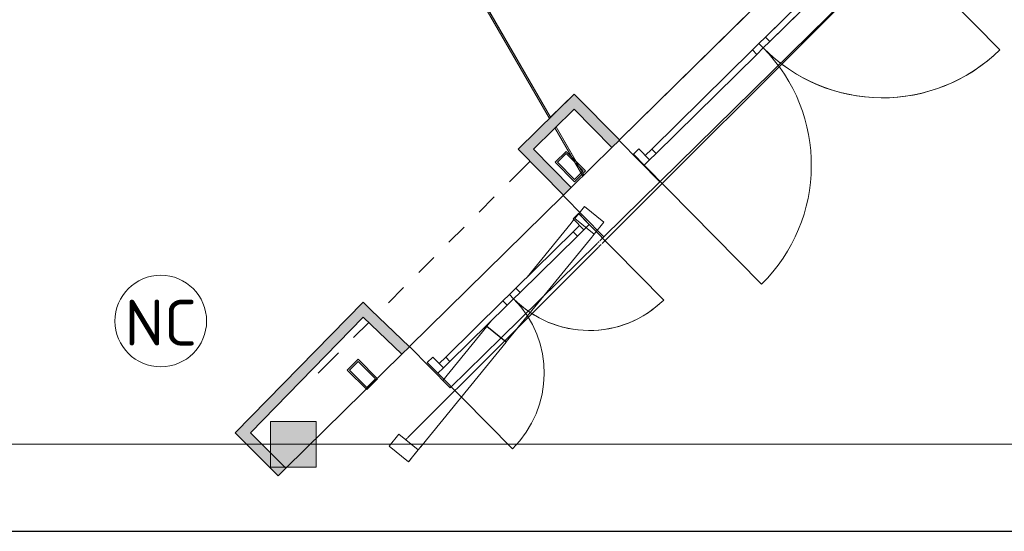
# Model space of a CAD drawing. Header units: millimetres. Extents: x 1110081 to 1268996, y -753649 to 3502.
# Tile 57 of 211: x 1195437 to 1201883, y -753337 to -749985. Entities that reach past the tile are written whole.
import ezdxf

# ---------------------------------------------------------------- set-up
doc = ezdxf.new("R2010")
doc.units = ezdxf.units.MM
doc.linetypes.add('Overhead', pattern=[280, 140, -140])
for name, color, linetype, lineweight in [('A2', 6, 'Continuous', 9), ('A2-D', 1, 'Continuous', 5), ('A2-DOR', 1, 'Continuous', 9), ('A222', 4, 'Continuous', 13), ('A23', 3, 'Continuous', 13), ('A24', 1, 'Continuous', 13), ('A254', 6, 'Continuous', 5), ('A822Custom 1Custom 2Custom 3Floor Plan00_Shared Levels and Grids', 1, 'Continuous', 5), ('A822Custom 1Custom 2Custom 3Floor PlanIARK_EKS_Løst inventar', 1, 'Continuous', 5), ('A852-OVER', 8, 'Overhead', 5), ('A852-TYNN', 4, 'Continuous', 5), ('A882', 5, 'Continuous', 5)]:
    doc.layers.add(name, color=color, linetype=linetype, lineweight=lineweight)
doc.layers.add('A200-10 - ventesone', color=7, linetype='Continuous', lineweight=5, true_color=0xfff5d7)
doc.styles.add('ISOCPEUR', font='isocpeur.ttf', dxfattribs={"height": 299.9999999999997})

# ---------------------------------------------------------------- blocks, each defined once
blk = doc.blocks.new('YD Tofløyet glass 3x glass horisontalt delt - YD Tofløyet 22x21M EmE 2-12577653-H02-Nivå F-3_5 m_1_ Ny Plan 2 PV200')
at = {"layer": 'A2-D'}
for p, q in [((1094.999999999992, 40.00000000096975), (1094.999999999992, 1135.00000000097)), ((-1095.000000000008, 40.00000000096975), (-1095.000000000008, -59.99999999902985)), ((-1045.000000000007, 40.00000000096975), (-1095.000000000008, 40.00000000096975)), ((-1045.000000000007, -59.99999999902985), (-1045.000000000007, 40.00000000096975)), ((-985.0000000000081, 40.00000000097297), (-60.00000000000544, 40.00000000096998)), ((-985.0000000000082, 9.735990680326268e-10), (-985.0000000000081, 40.00000000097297)), ((-60.00000000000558, 9.706097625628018e-10), (-985.0000000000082, 9.735990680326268e-10)), ((-60.00000000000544, 40.00000000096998), (-60.00000000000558, 9.706127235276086e-10)), ((59.99999999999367, 40.00000000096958), (984.9999999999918, 40.00000000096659)), ((59.9999999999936, 9.702151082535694e-10), (59.99999999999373, 40.00000000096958)), ((984.9999999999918, 9.672258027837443e-10), (59.99999999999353, 9.702151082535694e-10)), ((984.9999999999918, 40.00000000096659), (984.9999999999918, 9.672287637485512e-10)), ((1044.999999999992, -59.99999999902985), (1044.999999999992, 40.00000000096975)), ((1044.999999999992, 40.00000000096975), (1094.999999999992, 40.00000000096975)), ((1094.999999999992, 40.00000000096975), (1094.999999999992, -59.99999999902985)), ((-1095.000000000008, -59.99999999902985), (-1045.000000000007, -59.99999999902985)), ((1094.999999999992, -59.99999999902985), (1044.999999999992, -59.99999999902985))]:
    blk.add_line(p, q, dxfattribs=at)
at = {"layer": 'A2-DOR'}
for p, q in [((-1095.000000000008, 40.00000000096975), (-1095.000000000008, 1135.00000000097)), ((1094.999999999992, 40.00000000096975), (1094.999999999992, 1135.00000000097)), ((-1045.000000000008, 40.00000000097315), (-1095.000000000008, 40.00000000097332)), ((-1095.000000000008, 40.00000000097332), (-1095.000000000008, -59.99999999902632)), ((-985.0000000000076, 40.00000000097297), (-1045.000000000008, 40.00000000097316)), ((-1045.000000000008, 40.00000000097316), (-1045.000000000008, 9.737936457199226e-10)), ((-1045.000000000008, -59.99999999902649), (-1045.000000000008, 40.00000000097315)), ((-1045.000000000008, 9.737952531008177e-10), (-985.0000000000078, 9.736013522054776e-10)), ((-7.945593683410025e-12, 40.00000000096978), (-60.00000000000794, 40.00000000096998)), ((-60.00000000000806, 9.706120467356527e-10), (-8.070744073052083e-12, 9.704181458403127e-10)), ((-8.074860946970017e-12, 9.704181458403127e-10), (-7.945593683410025e-12, 40.00000000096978)), ((59.99999999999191, 40.00000000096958), (-8.121503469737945e-12, 40.00000000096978)), ((-8.121503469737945e-12, 40.00000000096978), (-8.121503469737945e-12, 9.704096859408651e-10)), ((-8.121503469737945e-12, 9.704112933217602e-10), (59.99999999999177, 9.702173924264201e-10)), ((1044.999999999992, 40.0000000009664), (984.9999999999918, 40.00000000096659)), ((984.9999999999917, 9.672280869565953e-10), (1044.999999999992, 9.670341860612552e-10)), ((1044.999999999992, 9.670341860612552e-10), (1044.999999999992, 40.0000000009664)), ((1094.999999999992, 40.00000000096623), (1044.999999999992, 40.00000000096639)), ((1044.999999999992, 40.00000000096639), (1044.999999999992, -59.99999999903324)), ((1094.999999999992, -59.99999999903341), (1094.999999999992, 40.00000000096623)), ((-1095.000000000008, -59.99999999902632), (-1045.000000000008, -59.99999999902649)), ((1044.999999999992, -59.99999999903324), (1094.999999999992, -59.99999999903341))]:
    blk.add_line(p, q, dxfattribs=at)
for centre, radius, start, end in [((-1095.000000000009, 40.00000000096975), 1095.000000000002, 4.452776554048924e-14, 89.99999999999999), ((1094.999999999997, 40.00000000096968), 1094.999999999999, 89.99999999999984, 179.9999999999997)]:
    blk.add_arc(centre, radius, start, end, dxfattribs=at)
blk = doc.blocks.new('YD Tofløyet glass 3x glass horisontalt delt - YD Tofløyet 14x21M EmE-12576661-H02-Nivå F-3_5 m_1_ Ny Plan 2 PV200')
at = {"layer": 'A2-D'}
for p, q in [((694.9999999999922, 65.00000000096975), (694.9999999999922, 760.00000000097)), ((-695.0000000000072, 65.00000000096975), (-695.0000000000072, -34.99999999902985)), ((-645.0000000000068, 65.00000000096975), (-695.0000000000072, 65.00000000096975)), ((-645.0000000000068, -34.99999999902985), (-645.0000000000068, 65.00000000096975)), ((-585.0000000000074, 65.00000000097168), (-60.00000000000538, 65.00000000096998)), ((-585.0000000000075, 25.00000000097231), (-585.0000000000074, 65.00000000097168)), ((-60.00000000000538, 65.00000000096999), (-60.00000000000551, 25.00000000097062)), ((59.99999999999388, 65.00000000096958), (584.9999999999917, 65.00000000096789)), ((59.99999999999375, 25.00000000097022), (59.99999999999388, 65.00000000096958)), ((584.9999999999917, 65.00000000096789), (584.9999999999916, 25.00000000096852)), ((644.9999999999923, -34.99999999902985), (644.9999999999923, 65.00000000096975)), ((644.9999999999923, 65.00000000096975), (694.9999999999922, 65.00000000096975)), ((694.9999999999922, 65.00000000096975), (694.9999999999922, -34.99999999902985)), ((-60.00000000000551, 25.00000000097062), (-585.0000000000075, 25.00000000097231)), ((584.9999999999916, 25.00000000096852), (59.99999999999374, 25.00000000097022)), ((-695.0000000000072, -34.99999999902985), (-645.0000000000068, -34.99999999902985)), ((694.9999999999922, -34.99999999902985), (644.9999999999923, -34.99999999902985))]:
    blk.add_line(p, q, dxfattribs=at)
at = {"layer": 'A2-DOR'}
for p, q in [((-695.0000000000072, 65.00000000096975), (-695.0000000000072, 760.0000000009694)), ((694.9999999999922, 65.00000000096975), (694.9999999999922, 760.00000000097)), ((-666.0681186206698, 65.00000000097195), (-695.0000000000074, 65.00000000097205)), ((-695.0000000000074, 65.00000000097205), (-695.0000000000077, -33.63677912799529)), ((-645.0000000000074, 65.00000000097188), (-666.0681186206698, 65.00000000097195)), ((-585.000000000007, 65.00000000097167), (-645.0000000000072, 65.00000000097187)), ((-645.0000000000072, 65.00000000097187), (-645.0000000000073, 25.0000000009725)), ((-645.0000000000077, -34.99999999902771), (-645.0000000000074, 65.00000000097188)), ((-7.864801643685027e-12, 65.00000000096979), (-60.00000000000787, 65.00000000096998)), ((-7.99406890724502e-12, 25.00000000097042), (-7.864801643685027e-12, 65.00000000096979)), ((59.99999999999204, 65.00000000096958), (-7.986145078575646e-12, 65.00000000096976)), ((-7.986145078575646e-12, 65.00000000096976), (-8.121503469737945e-12, 25.0000000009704)), ((644.9999999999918, 65.00000000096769), (584.9999999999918, 65.00000000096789)), ((644.9999999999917, 25.00000000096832), (644.9999999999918, 65.00000000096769)), ((694.9999999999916, 65.00000000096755), (644.9999999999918, 65.00000000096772)), ((644.9999999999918, 65.00000000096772), (644.9999999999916, -34.99999999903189)), ((694.9999999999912, -34.99999999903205), (694.9999999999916, 65.00000000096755)), ((-645.0000000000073, 25.00000000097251), (-585.0000000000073, 25.00000000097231)), ((-60.00000000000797, 25.00000000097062), (-7.99460497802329e-12, 25.00000000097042)), ((-8.121503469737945e-12, 25.00000000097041), (59.99999999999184, 25.00000000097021)), ((584.9999999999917, 25.00000000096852), (644.9999999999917, 25.00000000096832)), ((-695.0000000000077, -34.99999999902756), (-645.0000000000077, -34.99999999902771)), ((644.9999999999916, -34.99999999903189), (694.9999999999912, -34.99999999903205))]:
    blk.add_line(p, q, dxfattribs=at)
for centre, radius, start, end in [((-695.0000000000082, 65.00000000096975), 695.0000000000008, 3.81666561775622e-14, 90), ((694.9999999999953, 65.00000000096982), 694.9999999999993, 89.99999999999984, 179.9999999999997)]:
    blk.add_arc(centre, radius, start, end, dxfattribs=at)
blk = doc.blocks.new('Grid - Nordic Aksering ISO - 3 mm Circle-11842231-H02-Nivå F-3_5 m_1_ Ny Plan 2 PV200')
at = {"layer": 'A822Custom 1Custom 2Custom 3Floor PlanIARK_EKS_Løst inventar'}
blk.add_circle((0, 0), 1.500000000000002, dxfattribs=at)
blk = doc.blocks.new('br001-h02-a-200-2-0001_Z02_dwg_YD Tofløyet glass 3x glass horisontalt delt - YD Tofløyet 22x21M EmE 2-12577653-H02-Nivå F-3_5m-1921521-MA-20-0001 GA Level 02 -Rearrange - option 3D')
at = {"layer": 'A2-D', "color": 7, "flags": 128}
blk.add_lwpolyline([(1094.999999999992, 1135.00000000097), (1094.999999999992, 40.00000000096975), (1094.999999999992, -59.99999999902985), (1044.999999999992, -59.99999999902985), (1044.999999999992, 40.00000000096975), (1094.999999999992, 40.00000000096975)], dxfattribs=at)
for points in [[(-1045.000000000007, -59.99999999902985), (-1045.000000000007, 40.00000000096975), (-1095.000000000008, 40.00000000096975), (-1095.000000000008, -59.99999999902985)], [(-985.0000000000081, 40.00000000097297), (-60.00000000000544, 40.00000000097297), (-60.00000000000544, 0), (-985.0000000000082, 0)], [(59.99999999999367, 40.00000000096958), (984.9999999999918, 40.00000000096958), (984.9999999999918, 0), (59.99999999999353, 0)]]:
    blk.add_lwpolyline(points, close=True, dxfattribs=at)
at = {"layer": 'A2-DOR', "color": 7}
for p, q in [((-1095.000000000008, 40.00000000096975), (-1095.000000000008, 1135.00000000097)), ((1094.999999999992, 40.00000000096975), (1094.999999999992, 1135.00000000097))]:
    blk.add_line(p, q, dxfattribs=at)
at = {"layer": 'A2-DOR', "color": 7, "flags": 128}
for points in [[(-1095.000000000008, -59.99999999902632), (-1045.000000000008, -59.99999999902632), (-1045.000000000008, 40.00000000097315), (-1095.000000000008, 40.00000000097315)], [(1044.999999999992, -59.99999999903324), (1094.999999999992, -59.99999999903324), (1094.999999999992, 40.00000000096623), (1044.999999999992, 40.00000000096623)]]:
    blk.add_lwpolyline(points, close=True, dxfattribs=at)
for points in [[(-985.0000000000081, 40.00000000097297), (-1045.000000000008, 40.00000000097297), (-1045.000000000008, 0), (-985.0000000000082, 0)], [(-60.00000000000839, 0), (0, 0), (0, 40.00000000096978), (-60.00000000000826, 40.00000000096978)], [(59.99999999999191, 40.00000000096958), (0, 40.00000000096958), (0, 0), (59.99999999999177, 0)], [(984.9999999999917, 0), (1044.999999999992, 0), (1044.999999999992, 40.0000000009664), (984.9999999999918, 40.0000000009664)]]:
    blk.add_lwpolyline(points, dxfattribs=at)
at = {"layer": 'A2-DOR', "color": 7}
for centre, radius, start, end in [((-1095.000000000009, 40.00000000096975), 1095.000000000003, 359.9999999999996, 90.00000000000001), ((1094.999999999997, 40.00000000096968), 1094.999999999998, 89.9999999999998, 179.9999999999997)]:
    blk.add_arc(centre, radius, start, end, dxfattribs=at)
blk = doc.blocks.new('br001-h02-a-200-2-0001_Z02_dwg_YD Tofløyet glass 3x glass horisontalt delt - YD Tofløyet 14x21M EmE-12576661-H02-Nivå F-3_5m-1921522-MA-20-0001 GA Level 02 -Rearrange - option 3D')
at = {"layer": 'A2-D', "color": 7, "flags": 128}
blk.add_lwpolyline([(694.9999999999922, 760.0000000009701), (694.9999999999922, 65.00000000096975), (694.9999999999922, -34.99999999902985), (644.9999999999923, -34.99999999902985), (644.9999999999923, 65.00000000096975), (694.9999999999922, 65.00000000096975)], dxfattribs=at)
for points in [[(-645.0000000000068, -34.99999999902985), (-645.0000000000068, 65.00000000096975), (-695.0000000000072, 65.00000000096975), (-695.0000000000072, -34.99999999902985)], [(-585.0000000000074, 65.00000000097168), (-60.00000000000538, 65.00000000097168), (-60.00000000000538, 25.00000000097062), (-585.0000000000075, 25.00000000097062)], [(59.99999999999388, 65.00000000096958), (584.9999999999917, 65.00000000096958), (584.9999999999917, 25.00000000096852), (59.99999999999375, 25.00000000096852)]]:
    blk.add_lwpolyline(points, close=True, dxfattribs=at)
at = {"layer": 'A2-DOR', "color": 7}
for p, q in [((694.9999999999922, 65.00000000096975), (694.9999999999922, 760.0000000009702)), ((-695.0000000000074, 65.00000000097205), (-695.0000000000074, -33.6367791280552))]:
    blk.add_line(p, q, dxfattribs=at)
at = {"layer": 'A2-DOR', "color": 7, "flags": 128}
for points in [[(-695.0000000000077, -34.99999999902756), (-645.0000000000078, -34.99999999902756), (-645.0000000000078, 65.00000000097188), (-666.0681186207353, 65.00000000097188), (-695.0000000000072, 65.00000000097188), (-695.0000000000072, 760.0000000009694)], [(-585.0000000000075, 65.00000000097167), (-645.0000000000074, 65.00000000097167), (-645.0000000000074, 25.0000000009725), (-585.0000000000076, 25.0000000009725)], [(-60.0000000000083, 25.00000000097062), (0, 25.00000000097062), (0, 65.00000000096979), (-60.00000000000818, 65.00000000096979)], [(59.99999999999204, 65.00000000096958), (0, 65.00000000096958), (0, 25.0000000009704), (59.99999999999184, 25.0000000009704)], [(584.9999999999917, 25.00000000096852), (644.9999999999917, 25.00000000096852), (644.9999999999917, 65.00000000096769), (584.9999999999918, 65.00000000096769)]]:
    blk.add_lwpolyline(points, dxfattribs=at)
blk.add_lwpolyline([(644.9999999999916, -34.99999999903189), (694.9999999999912, -34.99999999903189), (694.9999999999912, 65.00000000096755), (644.9999999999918, 65.00000000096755)], close=True, dxfattribs=at)
at = {"layer": 'A2-DOR', "color": 7}
for centre, radius, start, end in [((-695.0000000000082, 65.00000000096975), 695.0000000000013, 359.9999999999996, 90.00000000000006), ((694.9999999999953, 65.00000000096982), 694.9999999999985, 89.9999999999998, 179.9999999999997)]:
    blk.add_arc(centre, radius, start, end, dxfattribs=at)

msp = doc.modelspace()

# ---------------------------------------------------------------- hatches: boundary and pattern name
at = {"layer": 'A200-10 - ventesone'}
h = msp.add_hatch(color=256, dxfattribs=at)
edge = h.paths.add_edge_path()
edge.add_line((1196807.903708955, -746979.8414123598), (1198912.267380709, -750624.7062094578))
edge.add_line((1198912.267380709, -750624.7062094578), (1199066.765159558, -750472.6438319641))
edge.add_line((1199066.765159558, -750472.6438319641), (1199364.4316457, -750773.103323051))
edge.add_line((1199364.4316457, -750773.103323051), (1203245.144829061, -746952.5789128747))
edge.add_line((1203245.144829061, -746952.5789128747), (1202944.036894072, -746646.6484919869))
edge.add_line((1202944.036894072, -746646.6484919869), (1203269.586049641, -746326.2310791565))
edge.add_line((1203269.586049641, -746326.2310791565), (1203570.693984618, -746632.1615000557))
edge.add_line((1203570.693984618, -746632.1615000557), (1209259.806869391, -741032.7280484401))
edge.add_line((1209259.806869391, -741032.7280484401), (1209037.466899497, -740919.4401753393))
edge.add_line((1209037.466899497, -740919.4401753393), (1209038.466899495, -740554.4401753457))
edge.add_line((1209038.466899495, -740554.4401753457), (1209428.598584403, -740554.4401753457))
edge.add_line((1209428.598584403, -740554.4401753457), (1209428.598584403, -735001.378367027))
edge.add_line((1209428.598584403, -735001.378367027), (1209038.466899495, -735001.378367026))
edge.add_line((1209038.466899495, -735001.378367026), (1209038.466899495, -734571.3783670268))
edge.add_line((1209038.466899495, -734571.3783670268), (1209428.598584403, -734571.3783670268))
edge.add_line((1209428.598584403, -734571.3783670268), (1209428.598584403, -731955.3783670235))
edge.add_line((1209428.598584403, -731955.3783670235), (1200780.598584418, -731955.3783670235))
edge.add_line((1200780.598584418, -731955.3783670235), (1200780.59858442, -728946.0964975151))
edge.add_line((1200780.59858442, -728946.0964975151), (1198759.09858442, -728945.8783670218))
edge.add_line((1198759.09858442, -728945.8783670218), (1196678.598584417, -728942.313594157))
edge.add_line((1196678.598584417, -728942.313594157), (1196678.598584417, -731955.3783670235))
edge.add_line((1196678.598584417, -731955.3783670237), (1184678.598584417, -731955.3783670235))
edge.add_line((1184678.598584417, -731955.3783670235), (1184678.598584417, -734766.3783670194))
edge.add_line((1184678.598584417, -734766.3783670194), (1178655.098584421, -734781.0239108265))
edge.add_line((1178655.098584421, -734781.0239108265), (1178655.098584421, -739833.3783670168))
edge.add_line((1178655.098584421, -739833.3783670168), (1179157.598584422, -739833.3783670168))
edge.add_line((1179157.598584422, -739833.3783670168), (1179157.598584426, -743570.5324552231))
edge.add_line((1179157.598584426, -743570.5324552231), (1184585.703064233, -741951.0215336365))
edge.add_line((1184585.703064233, -741951.0215336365), (1184592.614518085, -741974.1866096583))
edge.add_line((1184592.614518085, -741974.1866096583), (1186393.682225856, -741971.8080366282))
edge.add_line((1186393.682225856, -741971.8080366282), (1186770.499865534, -742652.1166205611))
edge.add_line((1186770.499865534, -742652.1166205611), (1187146.32954697, -742443.9474796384))
edge.add_line((1187146.32954697, -742443.9474796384), (1187541.881982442, -743129.0643949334))
edge.add_line((1187541.881982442, -743129.0643949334), (1187168.330804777, -743344.7342679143))
edge.add_line((1187168.330804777, -743344.7342679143), (1189408.330804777, -747224.5280768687))
edge.add_line((1189408.330804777, -747224.5280768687), (1189883.48452282, -746950.19794985))
edge.add_line((1189883.48452282, -746950.19794985), (1191545.799682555, -749829.4122647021))
edge.add_line((1191545.799682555, -749829.4122647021), (1196439.897978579, -746840.1886675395))
edge.add_arc((1196678.598584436, -746765.878367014), 250.0000000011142, -58.854008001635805, 197.2919784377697, ccw=False)
h.paths.add_polyline_path([(1200613.755178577, -748915.3531381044), (1199649.181140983, -749057.0520903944), (1197876.713619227, -746057.8230722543), (1196893.82406143, -746638.6856233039), (1196807.903708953, -746979.8414123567), (1198912.26738071, -750624.7062094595), (1199066.265569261, -750472.1395539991), (1199364.43165663, -750773.1033122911), (1200928.8203735, -749233.3745900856)], flags=16)
at = {"layer": 'A222'}
msp.add_hatch(color=256, dxfattribs=at).paths.add_polyline_path([(1197378.549494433, -752916.4274569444), (1197378.549494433, -752616.4274569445), (1197078.549494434, -752616.4274569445), (1197078.549494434, -752916.4274569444)])
at = {"layer": 'A24'}
for points in [[(1199314.542255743, -750822.2062894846), (1199364.431645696, -750773.1033230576), (1199066.141838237, -750473.257327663), (1199016.875769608, -750521.7467983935), (1199307.110796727, -750814.7051010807)], [(1198799.774606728, -750833.6435242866), (1199066.141838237, -750571.4751305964), (1199016.875769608, -750521.7467983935), (1198750.67190356, -750783.7544018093), (1198781.134716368, -750814.7051010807)], [(1198997.462210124, -751134.2880938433), (1199047.351332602, -751085.1853906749), (1198750.67190356, -750783.7544018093), (1198701.556803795, -750833.6435242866), (1198799.774606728, -750933.4343643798)], [(1196947.148454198, -752690.5776506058), (1197735.254083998, -751884.7511731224), (1197684.7988933, -751836.2267624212), (1196897.647920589, -752641.0771169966)], [(1197938.098553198, -752176.9526389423), (1197988.006475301, -752127.8314324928), (1197735.254083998, -751884.7511731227), (1197686.308210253, -751934.7976130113)], [(1197129.943914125, -752972.368059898), (1197179.83461087, -752923.2638072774), (1196897.647920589, -752641.0771169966), (1196848.70074363, -752691.124889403), (1196947.148454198, -752789.572599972)]]:
    msp.add_hatch(color=256, dxfattribs=at).paths.add_polyline_path(points)

# ---------------------------------------------------------------- linework, layer by layer
msp.add_line((1160395.238629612, -753336.5681235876), (1214398.71415666, -753336.5681235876))
at = {"layer": 'A2'}
for p, q in [((1199135.140049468, -751208.8893717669), (1199071.979413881, -751286.4182961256)), ((1199261.324993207, -751311.6886987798), (1199135.140049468, -751208.8893717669)), ((1198758.738840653, -751670.917351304), (1199046.715159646, -751317.4298658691)), ((1199046.715159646, -751317.4298658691), (1199065.772497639, -751294.0372115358)), ((1199071.979413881, -751286.4182961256), (1199198.164357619, -751389.2176231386)), ((1199198.164357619, -751389.2176231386), (1199261.324993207, -751311.6886987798)), ((1199261.324993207, -751311.6886987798), (1199198.164357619, -751389.2176231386)), ((1199198.164357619, -751389.2176231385), (1199172.900103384, -751420.229192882)), ((1199172.900103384, -751420.229192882), (1199198.164357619, -751389.2176231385)), ((1199172.900103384, -751420.229192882), (1198622.455164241, -752095.8937686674)), ((1198622.455164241, -752095.8937686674), (1199172.900103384, -751420.229192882)), ((1198496.270220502, -751993.0944416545), (1198528.012668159, -751954.1309670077)), ((1198207.123836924, -752348.0181673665), (1198495.638614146, -751993.8697308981)), ((1198621.823557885, -752096.6690579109), (1198495.638614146, -751993.8697308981)), ((1198622.455164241, -752095.8937686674), (1198496.270220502, -751993.0944416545)), ((1198622.455164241, -752095.8937686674), (1198698.37148808, -752002.7073896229)), ((1198698.37148808, -752002.7073896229), (1198622.455164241, -752095.8937686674)), ((1198621.823557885, -752096.6690579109), (1198071.378618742, -752772.3336336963)), ((1198071.378618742, -752772.3336336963), (1198621.823557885, -752096.6690579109)), ((1198621.823557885, -752096.6690579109), (1198071.378618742, -752772.3336336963)), ((1198071.378618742, -752772.3336336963), (1198621.823557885, -752096.6690579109)), ((1198621.823557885, -752096.6690579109), (1198612.227477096, -752088.851400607)), ((1198622.455164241, -752095.8937686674), (1198612.938261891, -752088.1406158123)), ((1197919.929420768, -752700.5458764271), (1197856.76878518, -752778.0748007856)), ((1198046.114364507, -752803.3452034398), (1197919.929420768, -752700.5458764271)), ((1197856.76878518, -752778.0748007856), (1197982.953728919, -752880.8741277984)), ((1197982.953728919, -752880.8741277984), (1198046.114364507, -752803.3452034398)), ((1198046.114364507, -752803.3452034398), (1197982.953728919, -752880.8741277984)), ((1198027.16617383, -752826.6038807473), (1198046.009122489, -752803.4743867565)), ((1198046.009122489, -752803.4743867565), (1198027.16617383, -752826.6038807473)), ((1198071.378618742, -752772.3336336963), (1198046.114364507, -752803.3452034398)), ((1198046.114364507, -752803.3452034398), (1198071.378618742, -752772.3336336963)), ((1198049.477526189, -752799.2169627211), (1198063.75884328, -752781.6868168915)), ((1198063.75884328, -752781.6868168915), (1198049.477526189, -752799.2169627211)), ((1198064.995381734, -752780.1689807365), (1198071.378618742, -752772.3336336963)), ((1198071.378618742, -752772.3336336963), (1198064.995381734, -752780.1689807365)), ((1197982.953728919, -752880.8741277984), (1197985.966733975, -752877.1757001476)), ((1197985.966733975, -752877.1757001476), (1197982.953728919, -752880.8741277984)), ((1197985.966733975, -752877.1757001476), (1197994.800417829, -752866.332458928)), ((1197994.800417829, -752866.332458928), (1197985.966733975, -752877.1757001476)), ((1197994.800417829, -752866.332458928), (1198008.852779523, -752849.0833531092)), ((1198008.852779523, -752849.0833531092), (1197994.800417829, -752866.332458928)), ((1198008.852779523, -752849.0833531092), (1198027.16617383, -752826.6038807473)), ((1198027.16617383, -752826.6038807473), (1198008.852779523, -752849.0833531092))]:
    msp.add_line(p, q, dxfattribs=at)
at = {"layer": 'A222'}
for p, q in [((1197378.549494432, -752616.4274569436), (1197078.549494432, -752616.4274569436)), ((1197078.549494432, -752616.4274569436), (1197078.549494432, -752916.4274569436)), ((1197378.549494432, -752916.4274569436), (1197378.549494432, -752616.4274569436)), ((1197078.549494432, -752916.4274569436), (1197378.549494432, -752916.4274569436))]:
    msp.add_line(p, q, dxfattribs=at)
at = {"layer": 'A222', "color": 7, "flags": 128}
for points in [[(1199140.852599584, -750975.8391248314), (1199013.572816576, -750848.5604666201), (1198942.862450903, -750919.2714571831), (1199070.142233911, -751046.5501153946)], [(1199126.71046396, -750975.8391873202), (1199070.142171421, -751032.4079797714), (1198957.004586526, -750919.271394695), (1199013.572879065, -750862.7026022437)], [(1197779.678060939, -752337.0256937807), (1197652.398277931, -752209.7470355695), (1197581.687912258, -752280.4580261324), (1197708.967695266, -752407.736684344)], [(1197765.535925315, -752337.0257562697), (1197708.967632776, -752393.5945487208), (1197595.830047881, -752280.4579636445), (1197652.398340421, -752223.8891711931)], [(1197078.549494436, -752916.4274569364), (1197378.549494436, -752916.4274569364), (1197378.549494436, -752616.4274569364), (1197078.549494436, -752616.4274569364)]]:
    msp.add_lwpolyline(points, close=True, dxfattribs=at)
at = {"layer": 'A23'}
for p, q in [((1199364.431645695, -750773.1033230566), (1200925.829921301, -749236.3179027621)), ((1201192.387452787, -749507.1445676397), (1199628.007112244, -751046.8650455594)), ((1199628.007112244, -751046.8650455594), (1199361.44958076, -750776.0383806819)), ((1199314.542255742, -750822.2062894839), (1199047.3513326, -751085.185390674)), ((1199260.96571116, -751408.1206474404), (1199628.007112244, -751046.8650455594)), ((1198997.462210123, -751134.2880938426), (1198994.408179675, -751137.2939825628)), ((1197989.49871263, -752126.3627178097), (1198994.408179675, -751137.2939825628)), ((1198994.408179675, -751137.2939825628), (1199260.96571116, -751408.1206474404)), ((1199217.203685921, -751451.1928369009), (1198589.475369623, -752069.0260569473)), ((1199222.819848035, -751445.6652042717), (1199219.373196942, -751449.057524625)), ((1199230.973889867, -751437.639697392), (1199224.714213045, -751443.800700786)), ((1199260.96571116, -751408.1206474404), (1199235.757566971, -751432.9314270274)), ((1198588.758356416, -752069.7317676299), (1198256.056244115, -752397.1893826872)), ((1197989.49871263, -752126.3627178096), (1197988.0064753, -752127.831432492)), ((1198256.056244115, -752397.1893826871), (1197989.49871263, -752126.3627178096)), ((1197938.098553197, -752176.9526389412), (1197179.834610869, -752923.2638072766))]:
    msp.add_line(p, q, dxfattribs=at)
at = {"layer": 'A23', "color": 7}
for p, q in [((1199314.542255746, -750822.2062894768), (1199047.351332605, -751085.185390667)), ((1197938.098553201, -752176.9526389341), (1197179.834610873, -752923.2638072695))]:
    msp.add_line(p, q, dxfattribs=at)
at = {"layer": 'A23', "color": 7, "flags": 128}
msp.add_lwpolyline([(1198997.462210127, -751134.2880938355), (1198994.40817968, -751137.2939825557), (1199260.965711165, -751408.1206474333), (1199628.007112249, -751046.8650455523), (1199361.449580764, -750776.0383806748)], dxfattribs=at)
at = {"layer": 'A24'}
for p, q in [((1198276.255155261, -749523.1007207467), (1198912.26738071, -750624.7062094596)), ((1198904.90438977, -750631.9531350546), (1198267.594901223, -749528.1007207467)), ((1199066.76515956, -750472.6438319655), (1198700.782781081, -750832.8571049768)), ((1199364.431645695, -750773.1033230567), (1199066.76515956, -750472.6438319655)), ((1198799.774606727, -750833.6435242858), (1199066.141838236, -750571.4751305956)), ((1199066.141838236, -750571.4751305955), (1199314.542255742, -750822.2062894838)), ((1199123.376759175, -751010.3583789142), (1198941.06322943, -750694.5820824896)), ((1198948.426220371, -750687.3351568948), (1199130.739750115, -751003.1114533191)), ((1199314.542255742, -750822.2062894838), (1199361.44958076, -750776.0383806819)), ((1199361.44958076, -750776.0383806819), (1199364.431645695, -750773.1033230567)), ((1198700.782781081, -750832.8571049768), (1198997.462210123, -751134.2880938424)), ((1199047.3513326, -751085.185390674), (1198799.774606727, -750833.6435242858)), ((1198997.462210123, -751134.2880938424), (1199047.3513326, -751085.185390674)), ((1197684.798893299, -751836.2267624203), (1196848.700743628, -752691.1248894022)), ((1197735.254083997, -751884.7511731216), (1197684.798893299, -751836.2267624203)), ((1197988.0064753, -752127.831432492), (1197735.254083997, -751884.7511731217)), ((1196947.148454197, -752690.577650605), (1197686.308210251, -751934.7976130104)), ((1197686.308210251, -751934.7976130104), (1197938.098553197, -752176.9526389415)), ((1197938.098553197, -752176.9526389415), (1197988.0064753, -752127.831432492)), ((1196848.700743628, -752691.1248894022), (1197129.943914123, -752972.3680598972)), ((1197179.834610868, -752923.2638072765), (1196947.148454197, -752690.577650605)), ((1197129.943914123, -752972.3680598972), (1197179.834610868, -752923.2638072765))]:
    msp.add_line(p, q, dxfattribs=at)
at = {"layer": 'A24', "color": 7}
for p, q in [((1199052.351207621, -750887.3385149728), (1198941.063229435, -750694.5820824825)), ((1198948.426220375, -750687.3351568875), (1199079.671385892, -750914.6584518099)), ((1199111.962126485, -750990.5876551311), (1199071.66940558, -750920.798615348)), ((1199098.989583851, -750948.1185521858), (1199119.282610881, -750983.2671060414)), ((1199123.376759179, -751010.3583789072), (1199117.138513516, -750999.5534204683)), ((1199124.458997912, -750992.2328713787), (1199130.73975012, -751003.111453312))]:
    msp.add_line(p, q, dxfattribs=at)
at = {"layer": 'A24', "color": 7, "flags": 128}
for points in [[(1199361.449580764, -750776.0383806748), (1199364.431645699, -750773.1033230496), (1199066.765159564, -750472.6438319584), (1198700.782781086, -750832.8571049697), (1198997.462210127, -751134.2880938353), (1199047.351332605, -751085.185390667), (1198799.774606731, -750833.6435242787), (1199066.14183824, -750571.4751305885), (1199314.542255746, -750822.2062894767)], [(1197988.006475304, -752127.8314324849), (1197735.254084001, -751884.7511731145), (1197684.798893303, -751836.2267624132), (1196848.700743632, -752691.1248893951), (1197129.943914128, -752972.3680598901), (1197179.834610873, -752923.2638072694), (1196947.148454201, -752690.5776505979), (1197686.308210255, -751934.7976130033), (1197938.098553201, -752176.9526389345)]]:
    msp.add_lwpolyline(points, close=True, dxfattribs=at)
at = {"layer": 'A254', "color": 7}
for p, q in [((1201290.517485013, -749410.5613926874), (1199250.733392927, -751450.3454847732)), ((1199243.534398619, -751457.5444790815), (1199238.90333959, -751462.1755381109)), ((1199226.477387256, -751474.6014904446), (1198612.938261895, -752088.140615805)), ((1198612.227477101, -752088.8514005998), (1197978.562832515, -752722.5160451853)), ((1197971.495103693, -752729.583774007), (1197968.156220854, -752732.9226568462)), ((1197976.674617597, -752724.4042601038), (1197973.359526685, -752727.7193510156))]:
    msp.add_line(p, q, dxfattribs=at)
at = {"layer": 'A254', "color": 7, "flags": 128}
msp.add_lwpolyline([(1199238.355514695, -751462.7233630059), (1199233.506154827, -751467.5727228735), (1199228.177242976, -751472.9016347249)], dxfattribs=at)
at = {"layer": 'A822Custom 1Custom 2Custom 3Floor Plan00_Shared Levels and Grids'}
msp.add_line((1185058.231066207, -752765.3783670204), (1214398.71415666, -752765.3783670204), dxfattribs=at)
at = {"layer": 'A852-OVER'}
for p, q in [((1198742.259894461, -750948.4377939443), (1197771.289792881, -751919.407895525)), ((1197721.782901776, -751968.9147866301), (1197469.467688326, -752221.23000008))]:
    msp.add_line(p, q, dxfattribs=at)
at = {"layer": 'A852-OVER', "color": 7}
for p, q in [((1198742.259894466, -750948.4377939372), (1197771.289792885, -751919.4078955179)), ((1197721.78290178, -751968.914786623), (1197469.46768833, -752221.2300000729))]:
    msp.add_line(p, q, dxfattribs=at)
at = {"layer": 'A852-TYNN'}
msp.add_lwpolyline([(1200613.755178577, -748915.3531381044), (1199649.181140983, -749057.0520903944), (1197876.713619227, -746057.8230722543), (1196893.82406143, -746638.6856233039), (1196807.903708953, -746979.8414123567), (1198912.26738071, -750624.7062094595), (1199066.265569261, -750472.1395539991), (1199364.43165663, -750773.1033122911), (1200928.8203735, -749233.3745900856)], close=True, dxfattribs=at)
msp.add_lwpolyline([(1200613.755178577, -748915.3531381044), (1199649.181140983, -749057.0520903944), (1197876.713619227, -746057.8230722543), (1196893.82406143, -746638.6856233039), (1196807.903708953, -746979.8414123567), (1198912.26738071, -750624.7062094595), (1199066.265569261, -750472.1395539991), (1199364.43165663, -750773.1033122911), (1200928.8203735, -749233.3745900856)], close=True, dxfattribs=at)
for points in [[(1196807.903708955, -746979.8414123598), (1198912.267380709, -750624.7062094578)], [(1199364.4316457, -750773.103323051), (1203245.144829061, -746952.5789128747)], [(1198912.267380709, -750624.7062094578), (1199066.765159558, -750472.6438319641)], [(1199066.765159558, -750472.6438319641), (1199364.4316457, -750773.103323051)]]:
    msp.add_lwpolyline(points, dxfattribs=at)
at = {"layer": 'A882'}
for p, q in [((1198742.259894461, -750948.4377939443), (1198778.687826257, -750912.0098621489)), ((1197390.153913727, -752300.7696472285), (1197469.363512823, -752221.560048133))]:
    msp.add_line(p, q, dxfattribs=at)
at = {"layer": 'A882', "color": 7}
for p, q in [((1198742.259894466, -750948.4377939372), (1198778.687826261, -750912.0098621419)), ((1197390.153913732, -752300.7696472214), (1197469.363512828, -752221.5600481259))]:
    msp.add_line(p, q, dxfattribs=at)

# ---------------------------------------------------------------- block references
at = {"rotation": 224.5448355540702}
for name, p in [('br001-h02-a-200-2-0001_Z02_dwg_YD Tofløyet glass 3x glass horisontalt delt - YD Tofløyet 22x21M EmE 2-12577653-H02-Nivå F-3_5m-1921521-MA-20-0001 GA Level 02 -Rearrange - option 3D', (1200276.918516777, -750141.5914741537)), ('br001-h02-a-200-2-0001_Z02_dwg_YD Tofløyet glass 3x glass horisontalt delt - YD Tofløyet 14x21M EmE-12576661-H02-Nivå F-3_5m-1921522-MA-20-0001 GA Level 02 -Rearrange - option 3D', (1198625.2322119, -751767.2416826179))]:
    msp.add_blockref(name, p, dxfattribs=at)
at = {"layer": 'A2-D', "rotation": 224.5448355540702}
for name, p in [('YD Tofløyet glass 3x glass horisontalt delt - YD Tofløyet 22x21M EmE 2-12577653-H02-Nivå F-3_5 m_1_ Ny Plan 2 PV200', (1200276.918516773, -750141.5914741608)), ('YD Tofløyet glass 3x glass horisontalt delt - YD Tofløyet 14x21M EmE-12576661-H02-Nivå F-3_5 m_1_ Ny Plan 2 PV200', (1198625.232211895, -751767.241682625))]:
    msp.add_blockref(name, p, dxfattribs=at)
at = {"layer": 'A822Custom 1Custom 2Custom 3Floor Plan00_Shared Levels and Grids', "xscale": 199.9999999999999, "yscale": 199.9999999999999, "zscale": 199.9999999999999, "rotation": 299.9999999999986}
msp.add_blockref('Grid - Nordic Aksering ISO - 3 mm Circle-11842231-H02-Nivå F-3_5 m_1_ Ny Plan 2 PV200', (1196360.542822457, -751959.09888399), dxfattribs=at)

# ---------------------------------------------------------------- texts
at = {"layer": 'A822Custom 1Custom 2Custom 3Floor Plan00_Shared Levels and Grids', "insert": (1196123.952896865, -751820.2586379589), "char_height": 299.9999999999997, "width": 545.1474999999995, "attachment_point": 1, "style": 'ISOCPEUR'}
msp.add_mtext('NC', dxfattribs=at)

doc.saveas('drawing.dxf')
